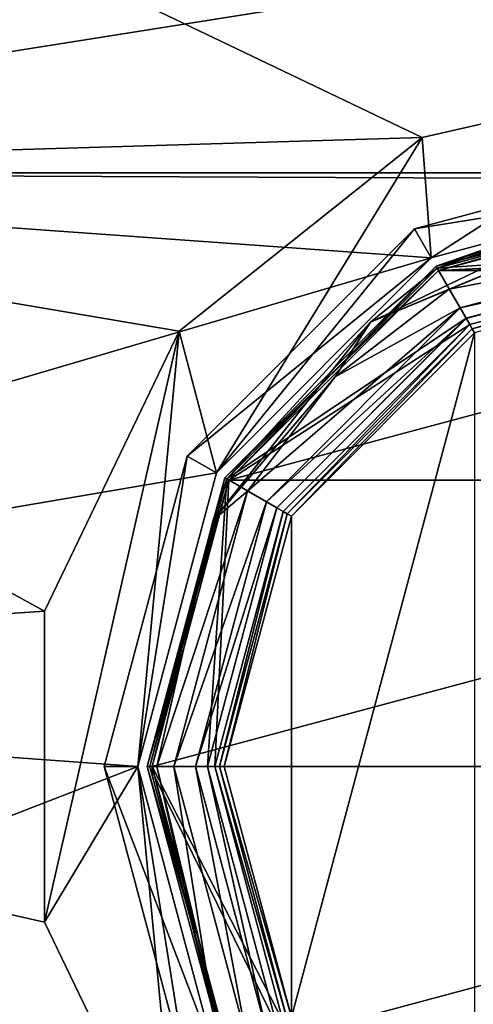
# Model space of a CAD drawing. Header units: millimetres. Extents: x -78 to 78, y -78 to 168.
# Tile 12 of 32: x -29 to -10, y 10 to 51. Entities that reach past the tile are written whole.
import ezdxf

# ---------------------------------------------------------------- set-up
doc = ezdxf.new("R2010")
doc.units = ezdxf.units.MM
doc.header["$LTSCALE"] = 65.185185
for name, color, linetype in [('1', 7, 'CONTINUOUS'), ('10', 7, 'CONTINUOUS'), ('106', 7, 'CONTINUOUS'), ('114', 7, 'CONTINUOUS'), ('2', 7, 'CONTINUOUS'), ('3', 7, 'CONTINUOUS'), ('4', 7, 'CONTINUOUS'), ('5', 7, 'CONTINUOUS'), ('58', 7, 'CONTINUOUS'), ('59', 7, 'CONTINUOUS'), ('6', 7, 'CONTINUOUS'), ('65', 7, 'CONTINUOUS'), ('68', 7, 'CONTINUOUS'), ('7', 7, 'CONTINUOUS'), ('71', 7, 'CONTINUOUS'), ('72', 7, 'CONTINUOUS'), ('73', 7, 'CONTINUOUS'), ('74', 7, 'CONTINUOUS'), ('75', 7, 'CONTINUOUS'), ('79', 7, 'CONTINUOUS'), ('8', 7, 'CONTINUOUS'), ('80', 7, 'CONTINUOUS'), ('81', 7, 'CONTINUOUS'), ('82', 7, 'CONTINUOUS'), ('88', 7, 'CONTINUOUS'), ('9', 7, 'CONTINUOUS'), ('90', 7, 'CONTINUOUS'), ('92', 7, 'CONTINUOUS'), ('96', 7, 'CONTINUOUS')]:
    doc.layers.add(name, color=color, linetype=linetype)

msp = doc.modelspace()

# ---------------------------------------------------------------- linework, layer by layer
at = {"layer": '1', "linetype": 'CONTINUOUS'}
for points in [[(-11.95, 40.698, 16), (0, 43.9, 16), (-11.95, 40.698), (-11.95, 40.698, 16)], [(-11.95, 40.698), (0, 43.9, 16), (0, 43.9), (-11.95, 40.698)], [(-20.698, 31.95, 16), (-11.95, 40.698, 16), (-20.698, 31.95), (-20.698, 31.95, 16)], [(-20.698, 31.95), (-11.95, 40.698, 16), (-11.95, 40.698), (-20.698, 31.95)], [(-23.9, 20, 16), (-20.698, 31.95, 16), (-23.9, 20), (-23.9, 20, 16)], [(-23.9, 20), (-20.698, 31.95, 16), (-20.698, 31.95), (-23.9, 20)]]:
    msp.add_3dface(points, dxfattribs=at)
at = {"layer": '10', "linetype": 'CONTINUOUS'}
for points in [[(-11.95, 40.698), (0, 43.9), (0, 41.5), (-11.95, 40.698)], [(-11.95, 40.698), (0, 41.5), (-10.75, 38.62), (-11.95, 40.698)], [(-20.698, 31.95), (-11.95, 40.698), (-10.75, 38.62), (-20.698, 31.95)], [(-20.698, 31.95), (-10.75, 38.62), (-18.62, 30.75), (-20.698, 31.95)], [(-23.9, 20), (-20.698, 31.95), (-21.5, 20), (-23.9, 20)], [(-20.698, 31.95), (-18.62, 30.75), (-21.5, 20), (-20.698, 31.95)], [(-23.9, 20), (-21.5, 20), (-18.62, 9.25), (-23.9, 20)], [(-20.698, 8.05), (-23.9, 20), (-18.62, 9.25), (-20.698, 8.05)]]:
    msp.add_3dface(points, dxfattribs=at)
at = {"layer": '106', "linetype": 'CONTINUOUS'}
for points in [[(-18.013, 30.4, 40), (-10.4, 38.013, 40), (-18.013, 9.6, 40), (-18.013, 30.4, 40)], [(-18.013, 9.6, 40), (-10.4, 38.013, 40), (-10.4, 1.987, 40), (-18.013, 9.6, 40)], [(-20.8, 20, 40), (-18.013, 30.4, 40), (-18.013, 9.6, 40), (-20.8, 20, 40)]]:
    msp.add_3dface(points, dxfattribs=at)
at = {"layer": '114', "linetype": 'CONTINUOUS'}
for points in [[(-10.5, 38.186, 39.8), (0, 41, 39.8), (-10.4, 38.013, 40), (-10.5, 38.186, 39.8)], [(-18.186, 30.5, 39.8), (-10.5, 38.186, 39.8), (-18.013, 30.4, 40), (-18.186, 30.5, 39.8)], [(-10.5, 38.186, 39.8), (-10.4, 38.013, 40), (-18.013, 30.4, 40), (-10.5, 38.186, 39.8)], [(-21, 20, 39.8), (-18.186, 30.5, 39.8), (-20.8, 20, 40), (-21, 20, 39.8)], [(-18.186, 30.5, 39.8), (-18.013, 30.4, 40), (-20.8, 20, 40), (-18.186, 30.5, 39.8)], [(-18.186, 9.5, 39.8), (-21, 20, 39.8), (-18.013, 9.6, 40), (-18.186, 9.5, 39.8)], [(-21, 20, 39.8), (-20.8, 20, 40), (-18.013, 9.6, 40), (-21, 20, 39.8)]]:
    msp.add_3dface(points, dxfattribs=at)
at = {"layer": '2', "linetype": 'CONTINUOUS'}
for points in [[(-10.75, 38.62), (0, 41.5), (-10.75, 38.619, 16.5), (-10.75, 38.62)], [(-10.75, 38.619, 16.5), (0, 41.5), (0, 41.5, 16.5), (-10.75, 38.619, 16.5)], [(-18.62, 30.75), (-10.75, 38.62), (-18.619, 30.75, 16.5), (-18.62, 30.75)], [(-18.619, 30.75, 16.5), (-10.75, 38.62), (-10.75, 38.619, 16.5), (-18.619, 30.75, 16.5)], [(-21.5, 20), (-18.62, 30.75), (-21.5, 20, 16.5), (-21.5, 20)], [(-21.5, 20, 16.5), (-18.62, 30.75), (-18.619, 30.75, 16.5), (-21.5, 20, 16.5)]]:
    msp.add_3dface(points, dxfattribs=at)
at = {"layer": '3', "linetype": 'CONTINUOUS'}
for points in [[(-23.9, 20, 16), (-23.9, 20), (-20.698, 8.05), (-23.9, 20, 16)], [(-20.698, 8.05, 16), (-23.9, 20, 16), (-20.698, 8.05), (-20.698, 8.05, 16)]]:
    msp.add_3dface(points, dxfattribs=at)
at = {"layer": '4', "linetype": 'CONTINUOUS'}
for points in [[(-21.5, 20), (-21.5, 20, 16.5), (-18.619, 9.25, 16.5), (-21.5, 20)], [(-18.62, 9.25), (-21.5, 20), (-18.619, 9.25, 16.5), (-18.62, 9.25)]]:
    msp.add_3dface(points, dxfattribs=at)
at = {"layer": '5', "linetype": 'CONTINUOUS'}
for points in [[(-5.929, 42.119, 17), (-11.454, 39.83, 17), (0, 42, 17), (-5.929, 42.119, 17)], [(0, 42, 17), (-11.454, 39.83, 17), (-11, 39.052, 17), (0, 42, 17)], [(-11.454, 39.83, 17), (-16.197, 36.188, 17), (-11, 39.052, 17), (-11.454, 39.83, 17)], [(-16.197, 36.188, 17), (-19.836, 31.442, 17), (-11, 39.052, 17), (-16.197, 36.188, 17)], [(-11, 39.052, 17), (-19.836, 31.442, 17), (-19.052, 31, 17), (-11, 39.052, 17)], [(-19.836, 31.442, 17), (-22.9, 20, 17), (-19.052, 31, 17), (-19.836, 31.442, 17)], [(-19.052, 31, 17), (-22.9, 20, 17), (-22, 20, 17), (-19.052, 31, 17)], [(-22.9, 20, 17), (-19.836, 8.558, 17), (-22, 20, 17), (-22.9, 20, 17)], [(-22, 20, 17), (-19.836, 8.558, 17), (-19.052, 9, 17), (-22, 20, 17)]]:
    msp.add_3dface(points, dxfattribs=at)
at = {"layer": '58', "linetype": 'CONTINUOUS'}
for points in [[(0, 44.4, 7), (-12.2, 41.131, 7), (0, 44.4, 6), (0, 44.4, 7)], [(0, 44.4, 6), (-12.2, 41.131, 7), (-12.2, 41.131, 6), (0, 44.4, 6)], [(-12.2, 41.131, 7), (-21.131, 32.2, 7), (-12.2, 41.131, 6), (-12.2, 41.131, 7)], [(-12.2, 41.131, 6), (-21.131, 32.2, 7), (-21.131, 32.2, 6), (-12.2, 41.131, 6)], [(-24.4, 20, 7), (-24.4, 20, 6), (-21.131, 32.2, 6), (-24.4, 20, 7)], [(-21.131, 32.2, 7), (-24.4, 20, 7), (-21.131, 32.2, 6), (-21.131, 32.2, 7)]]:
    msp.add_3dface(points, dxfattribs=at)
at = {"layer": '59', "linetype": 'CONTINUOUS'}
for points in [[(-24.4, 20, 6), (-24.4, 20, 7), (-21.131, 7.8, 7), (-24.4, 20, 6)], [(-21.131, 7.8, 6), (-24.4, 20, 6), (-21.131, 7.8, 7), (-21.131, 7.8, 6)]]:
    msp.add_3dface(points, dxfattribs=at)
at = {"layer": '6', "linetype": 'CONTINUOUS'}
for points in [[(0, 43.9, 16), (-11.95, 40.698, 16), (-5.253, 43.015, 16.707), (0, 43.9, 16)], [(-5.253, 43.015, 16.707), (-11.95, 40.698, 16), (-14.719, 38.457, 16.707), (-5.253, 43.015, 16.707)], [(-5.929, 42.119, 17), (-5.253, 43.015, 16.707), (-14.719, 38.457, 16.707), (-5.929, 42.119, 17)], [(-11.454, 39.83, 17), (-5.929, 42.119, 17), (-14.719, 38.457, 16.707), (-11.454, 39.83, 17)], [(-11.95, 40.698, 16), (-20.698, 31.95, 16), (-14.719, 38.457, 16.707), (-11.95, 40.698, 16)], [(-16.197, 36.188, 17), (-11.454, 39.83, 17), (-14.719, 38.457, 16.707), (-16.197, 36.188, 17)], [(-14.719, 38.457, 16.707), (-20.698, 31.95, 16), (-21.269, 30.243, 16.707), (-14.719, 38.457, 16.707)], [(-16.197, 36.188, 17), (-14.719, 38.457, 16.707), (-21.269, 30.243, 16.707), (-16.197, 36.188, 17)], [(-19.836, 31.442, 17), (-16.197, 36.188, 17), (-21.269, 30.243, 16.707), (-19.836, 31.442, 17)], [(-20.698, 31.95, 16), (-23.9, 20, 16), (-21.269, 30.243, 16.707), (-20.698, 31.95, 16)], [(-22.9, 20, 17), (-19.836, 31.442, 17), (-23.607, 20, 16.707), (-22.9, 20, 17)], [(-19.836, 31.442, 17), (-21.269, 30.243, 16.707), (-23.607, 20, 16.707), (-19.836, 31.442, 17)], [(-21.269, 30.243, 16.707), (-23.9, 20, 16), (-23.607, 20, 16.707), (-21.269, 30.243, 16.707)]]:
    msp.add_3dface(points, dxfattribs=at)
at = {"layer": '65', "linetype": 'CONTINUOUS'}
for points in [[(-61.487, 44.669, 6), (-44.673, 61.484, 6), (-12.583, 46.128, 6), (-61.487, 44.669, 6)], [(44.673, 61.484, 6), (61.487, 44.669, 6), (-44.673, 61.484, 6), (44.673, 61.484, 6)], [(-44.673, 61.484, 6), (61.487, 44.669, 6), (0, 49, 6), (-44.673, 61.484, 6)], [(-44.673, 61.484, 6), (0, 49, 6), (-12.583, 46.128, 6), (-44.673, 61.484, 6)], [(-22.673, 38.081, 6), (-61.487, 44.669, 6), (-12.583, 46.128, 6), (-22.673, 38.081, 6)], [(-72.281, 23.482, 6), (-61.487, 44.669, 6), (-28.273, 26.453, 6), (-72.281, 23.482, 6)], [(-28.273, 26.453, 6), (-61.487, 44.669, 6), (-22.673, 38.081, 6), (-28.273, 26.453, 6)], [(-28.273, 13.547, 6), (-72.281, 23.482, 6), (-28.273, 26.453, 6), (-28.273, 13.547, 6)], [(-76, 0, 6), (-72.281, 23.482, 6), (-22.673, 1.919, 6), (-76, 0, 6)], [(-22.673, 1.919, 6), (-72.281, 23.482, 6), (-28.273, 13.547, 6), (-22.673, 1.919, 6)]]:
    msp.add_3dface(points, dxfattribs=at)
at = {"layer": '68', "linetype": 'CONTINUOUS'}
for points in [[(-44.673, 61.484, 7), (-61.487, 44.669, 7), (44.673, 61.484, 7), (-44.673, 61.484, 7)], [(44.673, 61.484, 7), (-61.487, 44.669, 7), (61.487, 44.669, 7), (44.673, 61.484, 7)], [(-72.281, 23.482, 7), (-12.2, 41.131, 7), (-61.487, 44.669, 7), (-72.281, 23.482, 7)], [(-12.2, 41.131, 7), (0, 44.4, 7), (-61.487, 44.669, 7), (-12.2, 41.131, 7)], [(-61.487, 44.669, 7), (0, 44.4, 7), (61.487, 44.669, 7), (-61.487, 44.669, 7)], [(-21.131, 32.2, 7), (-12.2, 41.131, 7), (-72.281, 23.482, 7), (-21.131, 32.2, 7)], [(-24.4, 20, 7), (-21.131, 32.2, 7), (-72.281, 23.482, 7), (-24.4, 20, 7)], [(-76, 0, 7), (-24.4, 20, 7), (-72.281, 23.482, 7), (-76, 0, 7)], [(-21.131, 7.8, 7), (-24.4, 20, 7), (-76, 0, 7), (-21.131, 7.8, 7)]]:
    msp.add_3dface(points, dxfattribs=at)
at = {"layer": '7', "linetype": 'CONTINUOUS'}
for points in [[(-23.9, 20, 16), (-20.698, 8.05, 16), (-23.607, 20, 16.707), (-23.9, 20, 16)], [(-23.607, 20, 16.707), (-20.698, 8.05, 16), (-21.269, 9.757, 16.707), (-23.607, 20, 16.707)], [(-22.9, 20, 17), (-23.607, 20, 16.707), (-21.269, 9.757, 16.707), (-22.9, 20, 17)], [(-19.836, 8.558, 17), (-22.9, 20, 17), (-21.269, 9.757, 16.707), (-19.836, 8.558, 17)]]:
    msp.add_3dface(points, dxfattribs=at)
at = {"layer": '71', "linetype": 'CONTINUOUS'}
for points in [[(0, 45.8, 4), (0, 45.8, 6), (-12.9, 42.343, 6), (0, 45.8, 4)], [(-12.9, 42.343, 4), (0, 45.8, 4), (-12.9, 42.343, 6), (-12.9, 42.343, 4)], [(-22.343, 32.9, 4), (-12.9, 42.343, 4), (-22.343, 32.9, 6), (-22.343, 32.9, 4)], [(-22.343, 32.9, 6), (-12.9, 42.343, 4), (-12.9, 42.343, 6), (-22.343, 32.9, 6)], [(-25.8, 20, 4), (-22.343, 32.9, 4), (-25.8, 20, 6), (-25.8, 20, 4)], [(-25.8, 20, 6), (-22.343, 32.9, 4), (-22.343, 32.9, 6), (-25.8, 20, 6)], [(-22.343, 7.1, 4), (-25.8, 20, 4), (-22.343, 7.1, 6), (-22.343, 7.1, 4)], [(-22.343, 7.1, 6), (-25.8, 20, 4), (-25.8, 20, 6), (-22.343, 7.1, 6)]]:
    msp.add_3dface(points, dxfattribs=at)
at = {"layer": '72', "linetype": 'CONTINUOUS'}
for points in [[(0, 45.8, 4), (-12.9, 42.343, 4), (0, 44.4, 4), (0, 45.8, 4)], [(0, 44.4, 4), (-12.9, 42.343, 4), (-12.2, 41.131, 4), (0, 44.4, 4)], [(-12.9, 42.343, 4), (-22.343, 32.9, 4), (-21.131, 32.2, 4), (-12.9, 42.343, 4)], [(-12.2, 41.131, 4), (-12.9, 42.343, 4), (-21.131, 32.2, 4), (-12.2, 41.131, 4)], [(-22.343, 32.9, 4), (-25.8, 20, 4), (-24.4, 20, 4), (-22.343, 32.9, 4)], [(-21.131, 32.2, 4), (-22.343, 32.9, 4), (-24.4, 20, 4), (-21.131, 32.2, 4)], [(-25.8, 20, 4), (-22.343, 7.1, 4), (-24.4, 20, 4), (-25.8, 20, 4)], [(-24.4, 20, 4), (-22.343, 7.1, 4), (-21.131, 7.8, 4), (-24.4, 20, 4)]]:
    msp.add_3dface(points, dxfattribs=at)
at = {"layer": '73', "linetype": 'CONTINUOUS'}
for points in [[(0, 44.4, 4), (-12.2, 41.131, 4), (0, 44.4, 2), (0, 44.4, 4)], [(0, 44.4, 2), (-12.2, 41.131, 4), (-12.2, 41.131, 2), (0, 44.4, 2)], [(-12.2, 41.131, 4), (-21.131, 32.2, 4), (-12.2, 41.131, 2), (-12.2, 41.131, 4)], [(-12.2, 41.131, 2), (-21.131, 32.2, 4), (-21.131, 32.2, 2), (-12.2, 41.131, 2)], [(-21.131, 32.2, 4), (-24.4, 20, 4), (-21.131, 32.2, 2), (-21.131, 32.2, 4)], [(-21.131, 32.2, 2), (-24.4, 20, 4), (-24.4, 20, 2), (-21.131, 32.2, 2)], [(-24.4, 20, 4), (-21.131, 7.8, 4), (-24.4, 20, 2), (-24.4, 20, 4)], [(-24.4, 20, 2), (-21.131, 7.8, 4), (-21.131, 7.8, 2), (-24.4, 20, 2)]]:
    msp.add_3dface(points, dxfattribs=at)
at = {"layer": '74', "linetype": 'CONTINUOUS'}
for points in [[(0, 49, 2), (-12.2, 41.131, 2), (-12.583, 46.128, 2), (0, 49, 2)], [(0, 44.4, 2), (-12.2, 41.131, 2), (0, 49, 2), (0, 44.4, 2)], [(-12.583, 46.128, 2), (-21.131, 32.2, 2), (-22.673, 38.081, 2), (-12.583, 46.128, 2)], [(-12.2, 41.131, 2), (-21.131, 32.2, 2), (-12.583, 46.128, 2), (-12.2, 41.131, 2)], [(-22.673, 38.081, 2), (-24.4, 20, 2), (-28.273, 13.547, 2), (-22.673, 38.081, 2)], [(-28.273, 26.453, 2), (-22.673, 38.081, 2), (-28.273, 13.547, 2), (-28.273, 26.453, 2)], [(-21.131, 32.2, 2), (-24.4, 20, 2), (-22.673, 38.081, 2), (-21.131, 32.2, 2)], [(-28.273, 13.547, 2), (-24.4, 20, 2), (-22.673, 1.919, 2), (-28.273, 13.547, 2)], [(-24.4, 20, 2), (-21.131, 7.8, 2), (-22.673, 1.919, 2), (-24.4, 20, 2)]]:
    msp.add_3dface(points, dxfattribs=at)
at = {"layer": '75', "linetype": 'CONTINUOUS'}
for points in [[(-12.583, 46.128, 6), (0, 49, 6), (-12.583, 46.128, 2), (-12.583, 46.128, 6)], [(0, 49, 6), (0, 49, 2), (-12.583, 46.128, 2), (0, 49, 6)], [(-22.673, 38.081, 6), (-12.583, 46.128, 6), (-12.583, 46.128, 2), (-22.673, 38.081, 6)], [(-22.673, 38.081, 6), (-12.583, 46.128, 2), (-22.673, 38.081, 2), (-22.673, 38.081, 6)], [(-28.273, 26.453, 6), (-22.673, 38.081, 6), (-28.273, 26.453, 2), (-28.273, 26.453, 6)], [(-22.673, 38.081, 6), (-22.673, 38.081, 2), (-28.273, 26.453, 2), (-22.673, 38.081, 6)], [(-28.273, 13.547, 6), (-28.273, 26.453, 6), (-28.273, 13.547, 2), (-28.273, 13.547, 6)], [(-28.273, 26.453, 6), (-28.273, 26.453, 2), (-28.273, 13.547, 2), (-28.273, 26.453, 6)], [(-22.673, 1.919, 6), (-28.273, 13.547, 6), (-22.673, 1.919, 2), (-22.673, 1.919, 6)], [(-28.273, 13.547, 6), (-28.273, 13.547, 2), (-22.673, 1.919, 2), (-28.273, 13.547, 6)]]:
    msp.add_3dface(points, dxfattribs=at)
at = {"layer": '79', "linetype": 'CONTINUOUS'}
for points in [[(0, 45.8, 6), (0, 44.4, 6), (-12.9, 42.343, 6), (0, 45.8, 6)], [(0, 44.4, 6), (-12.2, 41.131, 6), (-12.9, 42.343, 6), (0, 44.4, 6)], [(-12.2, 41.131, 6), (-22.343, 32.9, 6), (-12.9, 42.343, 6), (-12.2, 41.131, 6)], [(-12.2, 41.131, 6), (-21.131, 32.2, 6), (-22.343, 32.9, 6), (-12.2, 41.131, 6)], [(-24.4, 20, 6), (-25.8, 20, 6), (-22.343, 32.9, 6), (-24.4, 20, 6)], [(-21.131, 32.2, 6), (-24.4, 20, 6), (-22.343, 32.9, 6), (-21.131, 32.2, 6)], [(-24.4, 20, 6), (-21.131, 7.8, 6), (-25.8, 20, 6), (-24.4, 20, 6)], [(-21.131, 7.8, 6), (-22.343, 7.1, 6), (-25.8, 20, 6), (-21.131, 7.8, 6)]]:
    msp.add_3dface(points, dxfattribs=at)
at = {"layer": '8', "linetype": 'CONTINUOUS'}
for points in [[(0, 41.5, 16.5), (0, 42, 17), (-11, 39.052, 17), (0, 41.5, 16.5)], [(-10.75, 38.619, 16.5), (0, 41.5, 16.5), (-11, 39.052, 17), (-10.75, 38.619, 16.5)], [(-10.75, 38.619, 16.5), (-11, 39.052, 17), (-19.052, 31, 17), (-10.75, 38.619, 16.5)], [(-18.619, 30.75, 16.5), (-10.75, 38.619, 16.5), (-19.052, 31, 17), (-18.619, 30.75, 16.5)], [(-18.619, 30.75, 16.5), (-19.052, 31, 17), (-22, 20, 17), (-18.619, 30.75, 16.5)], [(-21.5, 20, 16.5), (-18.619, 30.75, 16.5), (-22, 20, 17), (-21.5, 20, 16.5)]]:
    msp.add_3dface(points, dxfattribs=at)
at = {"layer": '80', "linetype": 'CONTINUOUS'}
for points in [[(11.9, 40.611, 58), (0, 43.8, 58), (-11.9, 40.611, 58), (11.9, 40.611, 58)], [(20.611, 31.9, 58), (11.9, 40.611, 58), (-20.611, 31.9, 58), (20.611, 31.9, 58)], [(-20.611, 31.9, 58), (11.9, 40.611, 58), (-11.9, 40.611, 58), (-20.611, 31.9, 58)], [(23.8, 20, 58), (20.611, 31.9, 58), (-23.8, 20, 58), (23.8, 20, 58)], [(-23.8, 20, 58), (20.611, 31.9, 58), (-20.611, 31.9, 58), (-23.8, 20, 58)], [(-20.611, 8.1, 58), (23.8, 20, 58), (-23.8, 20, 58), (-20.611, 8.1, 58)], [(20.611, 8.1, 58), (23.8, 20, 58), (-20.611, 8.1, 58), (20.611, 8.1, 58)]]:
    msp.add_3dface(points, dxfattribs=at)
at = {"layer": '81', "linetype": 'CONTINUOUS'}
for points in [[(0, 44, 18.2), (-12, 40.785, 18.2), (0, 44, 42.5), (0, 44, 18.2)], [(0, 44, 42.5), (-12, 40.785, 18.2), (-2.475, 43.872, 43.525), (0, 44, 42.5)], [(-3.5, 43.743, 46), (-12, 40.785, 18.2), (0, 44, 57.8), (-3.5, 43.743, 46)], [(0, 44, 57.8), (-12, 40.785, 18.2), (-12, 40.785, 57.8), (0, 44, 57.8)], [(-2.475, 43.872, 43.525), (-12, 40.785, 18.2), (-3.5, 43.743, 46), (-2.475, 43.872, 43.525)], [(-12, 40.785, 18.2), (-20.785, 32, 18.2), (-12, 40.785, 57.8), (-12, 40.785, 18.2)], [(-12, 40.785, 57.8), (-20.785, 32, 18.2), (-20.785, 32, 57.8), (-12, 40.785, 57.8)], [(-20.785, 32, 18.2), (-24, 20, 18.2), (-20.785, 32, 57.8), (-20.785, 32, 18.2)], [(-20.785, 32, 57.8), (-24, 20, 18.2), (-24, 20, 57.8), (-20.785, 32, 57.8)], [(-24, 20, 18.2), (-20.785, 8, 18.2), (-24, 20, 57.8), (-24, 20, 18.2)], [(-24, 20, 57.8), (-20.785, 8, 18.2), (-20.785, 8, 57.8), (-24, 20, 57.8)]]:
    msp.add_3dface(points, dxfattribs=at)
at = {"layer": '82', "linetype": 'CONTINUOUS'}
for points in [[(-11.9, 40.611, 18), (0, 43.8, 18), (0, 41.2, 18), (-11.9, 40.611, 18)], [(-11.9, 40.611, 18), (0, 41.2, 18), (-10.6, 38.36, 18), (-11.9, 40.611, 18)], [(-20.611, 31.9, 18), (-11.9, 40.611, 18), (-10.6, 38.36, 18), (-20.611, 31.9, 18)], [(-18.36, 30.6, 18), (-20.611, 31.9, 18), (-10.6, 38.36, 18), (-18.36, 30.6, 18)], [(-23.8, 20, 18), (-20.611, 31.9, 18), (-21.2, 20, 18), (-23.8, 20, 18)], [(-21.2, 20, 18), (-20.611, 31.9, 18), (-18.36, 30.6, 18), (-21.2, 20, 18)], [(-20.611, 8.1, 18), (-23.8, 20, 18), (-18.36, 9.4, 18), (-20.611, 8.1, 18)], [(-18.36, 9.4, 18), (-23.8, 20, 18), (-21.2, 20, 18), (-18.36, 9.4, 18)]]:
    msp.add_3dface(points, dxfattribs=at)
at = {"layer": '88', "linetype": 'CONTINUOUS'}
for points in [[(0, 41, 39.8), (-10.5, 38.186, 39.8), (0, 41, 18.2), (0, 41, 39.8)], [(0, 41, 18.2), (-10.5, 38.186, 39.8), (-10.5, 38.186, 18.2), (0, 41, 18.2)], [(-10.5, 38.186, 39.8), (-18.186, 30.5, 39.8), (-10.5, 38.186, 18.2), (-10.5, 38.186, 39.8)], [(-10.5, 38.186, 18.2), (-18.186, 30.5, 39.8), (-18.186, 30.5, 18.2), (-10.5, 38.186, 18.2)], [(-18.186, 30.5, 39.8), (-21, 20, 39.8), (-18.186, 30.5, 18.2), (-18.186, 30.5, 39.8)], [(-18.186, 30.5, 18.2), (-21, 20, 39.8), (-21, 20, 18.2), (-18.186, 30.5, 18.2)], [(-21, 20, 39.8), (-18.186, 9.5, 39.8), (-21, 20, 18.2), (-21, 20, 39.8)], [(-21, 20, 18.2), (-18.186, 9.5, 39.8), (-18.186, 9.5, 18.2), (-21, 20, 18.2)]]:
    msp.add_3dface(points, dxfattribs=at)
at = {"layer": '9', "linetype": 'CONTINUOUS'}
for points in [[(-21.5, 20, 16.5), (-22, 20, 17), (-19.052, 9, 17), (-21.5, 20, 16.5)], [(-18.619, 9.25, 16.5), (-21.5, 20, 16.5), (-19.052, 9, 17), (-18.619, 9.25, 16.5)]]:
    msp.add_3dface(points, dxfattribs=at)
at = {"layer": '90', "linetype": 'CONTINUOUS'}
for points in [[(0, 43.8, 58), (0, 44, 57.8), (-12, 40.785, 57.8), (0, 43.8, 58)], [(-11.9, 40.611, 58), (0, 43.8, 58), (-12, 40.785, 57.8), (-11.9, 40.611, 58)], [(-11.9, 40.611, 58), (-12, 40.785, 57.8), (-20.785, 32, 57.8), (-11.9, 40.611, 58)], [(-20.611, 31.9, 58), (-11.9, 40.611, 58), (-20.785, 32, 57.8), (-20.611, 31.9, 58)], [(-20.611, 31.9, 58), (-20.785, 32, 57.8), (-24, 20, 57.8), (-20.611, 31.9, 58)], [(-23.8, 20, 58), (-20.611, 31.9, 58), (-24, 20, 57.8), (-23.8, 20, 58)], [(-23.8, 20, 58), (-24, 20, 57.8), (-20.785, 8, 57.8), (-23.8, 20, 58)], [(-20.611, 8.1, 58), (-23.8, 20, 58), (-20.785, 8, 57.8), (-20.611, 8.1, 58)]]:
    msp.add_3dface(points, dxfattribs=at)
at = {"layer": '92', "linetype": 'CONTINUOUS'}
for points in [[(-12, 40.785, 18.2), (0, 44, 18.2), (-11.9, 40.611, 18), (-12, 40.785, 18.2)], [(0, 44, 18.2), (0, 43.8, 18), (-11.9, 40.611, 18), (0, 44, 18.2)], [(-20.785, 32, 18.2), (-12, 40.785, 18.2), (-20.611, 31.9, 18), (-20.785, 32, 18.2)], [(-12, 40.785, 18.2), (-11.9, 40.611, 18), (-20.611, 31.9, 18), (-12, 40.785, 18.2)], [(-24, 20, 18.2), (-20.785, 32, 18.2), (-23.8, 20, 18), (-24, 20, 18.2)], [(-20.785, 32, 18.2), (-20.611, 31.9, 18), (-23.8, 20, 18), (-20.785, 32, 18.2)], [(-20.785, 8, 18.2), (-24, 20, 18.2), (-20.611, 8.1, 18), (-20.785, 8, 18.2)], [(-24, 20, 18.2), (-23.8, 20, 18), (-20.611, 8.1, 18), (-24, 20, 18.2)]]:
    msp.add_3dface(points, dxfattribs=at)
at = {"layer": '96', "linetype": 'CONTINUOUS'}
for points in [[(-10.6, 38.36, 18), (0, 41.2, 18), (-10.5, 38.186, 18.2), (-10.6, 38.36, 18)], [(0, 41.2, 18), (0, 41, 18.2), (-10.5, 38.186, 18.2), (0, 41.2, 18)], [(-18.36, 30.6, 18), (-10.6, 38.36, 18), (-18.186, 30.5, 18.2), (-18.36, 30.6, 18)], [(-10.6, 38.36, 18), (-10.5, 38.186, 18.2), (-18.186, 30.5, 18.2), (-10.6, 38.36, 18)], [(-21.2, 20, 18), (-18.36, 30.6, 18), (-21, 20, 18.2), (-21.2, 20, 18)], [(-18.36, 30.6, 18), (-18.186, 30.5, 18.2), (-21, 20, 18.2), (-18.36, 30.6, 18)], [(-18.36, 9.4, 18), (-21.2, 20, 18), (-18.186, 9.5, 18.2), (-18.36, 9.4, 18)], [(-21.2, 20, 18), (-21, 20, 18.2), (-18.186, 9.5, 18.2), (-21.2, 20, 18)]]:
    msp.add_3dface(points, dxfattribs=at)

doc.saveas('drawing.dxf')
